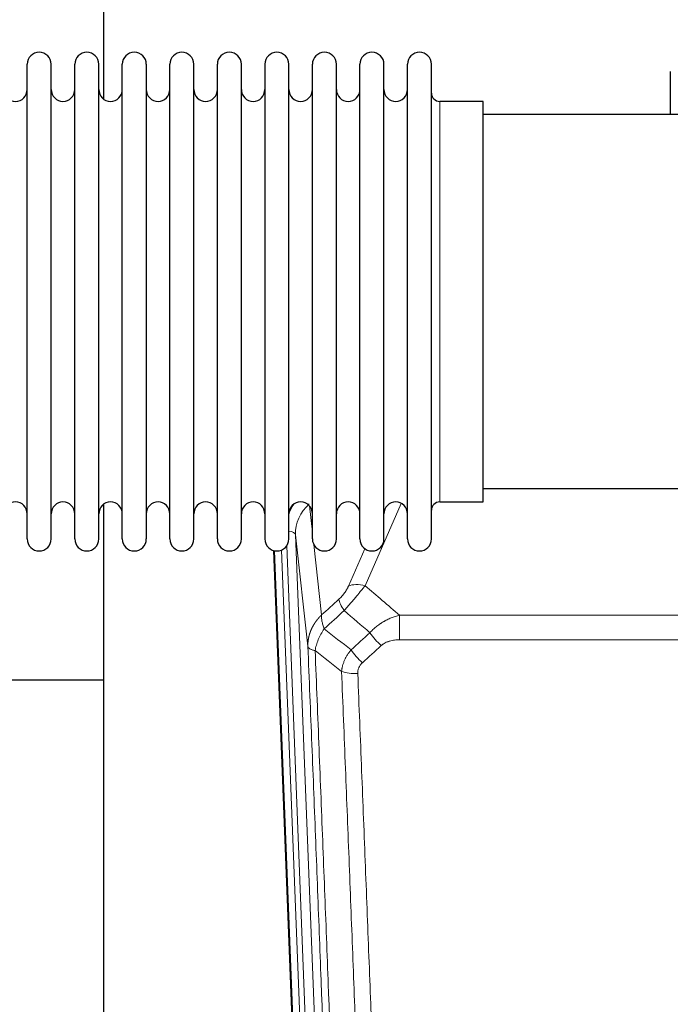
# Model space of a CAD drawing. Header units: inches. Extents: x 0 to 23760, y -13 to 16800.
# Tile 42 of 209: x 5600 to 5876, y 6100 to 6518. Entities that reach past the tile are written whole.
import ezdxf

# ---------------------------------------------------------------- set-up
doc = ezdxf.new("R2010")
doc.units = ezdxf.units.IN
doc.layers.add('254', color=7, linetype='Continuous', true_color=0xffffff)

msp = doc.modelspace()

# ---------------------------------------------------------------- linework, layer by layer
at = {"layer": '254', "color": 2, "linetype": 'Continuous', "lineweight": 25}
for p, q in [((5635.468, 6522.626), (5635.468, 6484.381)), ((5603.008, 6487.776), (5603.008, 6499.177)), ((5613.208, 6487.776), (5613.208, 6499.177)), ((5623.208, 6487.776), (5623.208, 6499.177)), ((5633.408, 6487.776), (5633.408, 6499.177)), ((5643.408, 6487.776), (5643.408, 6499.177)), ((5653.608, 6499.177), (5653.608, 6487.776)), ((5663.608, 6487.776), (5663.608, 6499.177)), ((5673.808, 6487.776), (5673.808, 6499.177)), ((5683.808, 6297.377), (5683.808, 6499.177)), ((5694.008, 6297.377), (5694.008, 6499.177)), ((5704.008, 6499.177), (5704.008, 6297.377)), ((5714.208, 6297.377), (5714.208, 6499.177)), ((5724.208, 6297.377), (5724.208, 6499.177)), ((5734.408, 6297.377), (5734.408, 6499.177)), ((5744.408, 6297.377), (5744.408, 6499.177)), ((5754.608, 6297.377), (5754.608, 6499.177)), ((5764.608, 6297.377), (5764.608, 6499.177)), ((5774.808, 6297.377), (5774.808, 6499.177)), ((5876.308, 6496.102), (5876.308, 6489.637)), ((5876.308, 6489.637), (5876.308, 6477.776)), ((5603.008, 6297.377), (5603.008, 6487.776)), ((5613.208, 6297.377), (5613.208, 6487.776)), ((5623.208, 6297.377), (5623.208, 6487.776)), ((5633.408, 6297.377), (5633.408, 6487.776)), ((5643.408, 6297.377), (5643.408, 6487.776)), ((5653.608, 6487.776), (5653.608, 6297.377)), ((5663.608, 6297.377), (5663.608, 6487.776)), ((5673.808, 6297.377), (5673.808, 6487.776)), ((5796.808, 6483.427), (5778.308, 6483.427)), ((5796.808, 6313.127), (5796.808, 6483.427)), ((5892.808, 6477.777), (5796.808, 6477.777)), ((5796.808, 6318.777), (5892.808, 6318.777)), ((5778.308, 6313.127), (5796.808, 6313.127)), ((5635.468, 6312.168), (5635.468, 6085.367)), ((5720.403, 5973.073), (5707.83, 6292.436)), ((5635.447, 6237.402), (5563.465, 6237.402))]:
    msp.add_line(p, q, dxfattribs=at)
at = {"layer": '254', "color": 110, "linetype": 'Continuous', "lineweight": 13}
for p, q in [((5778.308, 6313.127), (5778.308, 6483.427)), ((5761.975, 6312.53), (5746.595, 6277.5)), ((5722.98, 6311.408), (5724.208, 6300.32)), ((5717.044, 6299.154), (5730.11, 5967.26)), ((5722.292, 6251.748), (5717.044, 6299.154)), ((5720.777, 5969.815), (5708.078, 6292.378)), ((5711.013, 6292.646), (5723.771, 5968.595)), ((5713.3, 6294.47), (5726.118, 5968.887)), ((5724.797, 6294.996), (5728.107, 6265.1)), ((5739.533, 6277.35), (5746.514, 6293.248)), ((5761.222, 6254.549), (5761.222, 6264.98)), ((5761.222, 6264.98), (5994.394, 6264.98)), ((5994.394, 6254.549), (5761.222, 6254.549))]:
    msp.add_line(p, q, dxfattribs=at)
at = {"layer": '254', "color": 2, "linetype": 'Continuous', "lineweight": 25}
for centre, radius, start, end in [((5608.108, 6499.177), 5.1, 0, 180), ((5628.308, 6499.177), 5.1, 0, 180), ((5648.508, 6499.177), 5.1, 0, 180), ((5668.708, 6499.177), 5.1, 0, 180), ((5688.908, 6499.177), 5.1, 0, 180), ((5709.108, 6499.177), 5.1, 0, 180), ((5729.308, 6499.177), 5.1, 0, 180), ((5749.508, 6499.177), 5.1, 0, 180), ((5769.708, 6499.177), 5.1, 0, 180), ((5598.008, 6488.427), 5, 180, 0), ((5618.208, 6488.427), 5, 180, 0), ((5638.408, 6488.427), 5, 180, 0), ((5658.608, 6488.427), 5, 180, 0), ((5678.808, 6488.427), 5, 180, 0), ((5699.008, 6488.427), 5, 180, 0), ((5719.208, 6488.427), 5, 180, 0), ((5739.408, 6488.427), 5, 180, 0), ((5759.608, 6488.427), 5, 180, 0), ((5778.308, 6486.927), 3.5, 180, 270), ((5598.008, 6308.127), 5, 0, 180), ((5618.208, 6308.127), 5, 0, 180), ((5638.408, 6308.127), 5, 0, 180), ((5658.608, 6308.127), 5, 0, 180), ((5678.808, 6308.127), 5, 0, 180), ((5699.008, 6308.127), 5, 0, 180), ((5719.208, 6308.127), 5, 0, 180), ((5739.408, 6308.127), 5, 0, 180), ((5759.608, 6308.127), 5, 0, 180), ((5778.308, 6309.627), 3.5, 90, 180), ((5608.108, 6297.377), 5.1, 180, 0), ((5628.308, 6297.377), 5.1, 180, 0), ((5648.508, 6297.377), 5.1, 180, 0), ((5668.708, 6297.377), 5.1, 180, 0), ((5688.908, 6297.377), 5.1, 180, 0), ((5709.108, 6297.377), 5.1, 180, 0), ((5729.308, 6297.377), 5.1, 180, 0), ((5749.508, 6297.377), 5.1, 180, 0), ((5769.708, 6297.377), 5.1, 180, 0)]:
    msp.add_arc(centre, radius, start, end, dxfattribs=at)
at = {"layer": '254', "color": 110, "linetype": 'Continuous', "lineweight": 13}
for centre, major_axis, ratio, start_param, end_param in [((5737.071, 6301.499), (24.034, -0.11), 0.8859493, 2.6223803, 2.8322909), ((5737.071, 6299.652), (20.033, -0.591), 0.8872905, 2.3837407, 3.2028538), ((5713.052, 6298.934), (3.997, 0.157), 0.4614673, 0.0341943, 1.2593116), ((5746.595, 6271.328), (-9.156, 4.02), 0.5833249, 4.9631119, 5.806783), ((5742.508, 6265.73), (6.719, -7.407), 0.3029797, 3.5431496, 4.2886573), ((5753.463, 6256.343), (6.736, -7.391), 0.3030979, 4.2875497, 5.03344), ((5745.454, 6249.051), (6.729, -7.397), 0.3051216, 4.2889758, 5.0360109), ((5743.482, 6244.457), (-9.992, -0.404), 0.431453, 0.7935197, 1.5533391)]:
    msp.add_ellipse(centre, major_axis=major_axis, ratio=ratio, start_param=start_param, end_param=end_param, dxfattribs=at)
for points, knots in [([(5739.533, 6277.35), (5739.508, 6277.292), (5739.482, 6277.235), (5739.429, 6277.118), (5739.402, 6277.06), (5739.319, 6276.884), (5739.262, 6276.767), (5739.083, 6276.412), (5738.954, 6276.172), (5738.746, 6275.809), (5738.674, 6275.688), (5738.563, 6275.504), (5738.506, 6275.412), (5738.447, 6275.32), (5738.408, 6275.258), (5738.388, 6275.227), (5738.209, 6274.949), (5738.042, 6274.704), (5737.691, 6274.218), (5737.507, 6273.977), (5737.267, 6273.678), (5737.194, 6273.589), (5737.12, 6273.5), (5737.07, 6273.44), (5737.045, 6273.411), (5736.92, 6273.263), (5736.819, 6273.147), (5736.512, 6272.804), (5736.304, 6272.583), (5735.88, 6272.156), (5735.665, 6271.95), (5735.446, 6271.752)], [0, 0, 0, 0, 0.03125, 0.03125, 0.0625, 0.0625, 0.125, 0.125, 0.25, 0.25, 0.3125, 0.3125, 0.34375, 0.359375, 0.359375, 0.375, 0.375, 0.5, 0.5, 0.625, 0.625, 0.65625, 0.671875, 0.671875, 0.6875, 0.6875, 0.75, 0.75, 0.875, 0.875, 1, 1, 1, 1]), ([(5737.699, 6266.92), (5738.083, 6267.358), (5738.853, 6268.242), (5739.629, 6269.141), (5740.213, 6269.822), (5740.408, 6270.05), (5740.652, 6270.336), (5740.701, 6270.393), (5740.798, 6270.507), (5740.945, 6270.679), (5741.09, 6270.85), (5741.574, 6271.42), (5741.958, 6271.874), (5742.717, 6272.777), (5743.093, 6273.227), (5743.557, 6273.785), (5743.65, 6273.897), (5743.834, 6274.119), (5744.109, 6274.451), (5744.38, 6274.779), (5744.914, 6275.428), (5745.262, 6275.853), (5745.771, 6276.479), (5745.939, 6276.686), (5746.188, 6276.994), (5746.27, 6277.096), (5746.433, 6277.299), (5746.514, 6277.399), (5746.595, 6277.5)], [0, 0, 0, 0, 0.125, 0.25, 0.25, 0.3125, 0.3125, 0.328125, 0.328125, 0.34375, 0.375, 0.375, 0.5, 0.5, 0.625, 0.625, 0.65625, 0.65625, 0.6875, 0.75, 0.75, 0.875, 0.875, 0.9375, 0.9375, 0.96875, 0.96875, 1, 1, 1, 1]), ([(5722.292, 6251.748), (5722.291, 6251.768), (5722.29, 6251.808), (5722.288, 6251.868), (5722.286, 6251.927), (5722.285, 6251.987), (5722.284, 6252.047), (5722.283, 6252.106), (5722.282, 6252.166), (5722.282, 6252.226), (5722.281, 6252.285), (5722.281, 6252.345), (5722.282, 6252.405), (5722.282, 6252.464), (5722.283, 6252.524), (5722.284, 6252.583), (5722.285, 6252.643), (5722.287, 6252.703), (5722.288, 6252.762), (5722.29, 6252.822), (5722.292, 6252.881), (5722.295, 6252.941), (5722.297, 6253), (5722.3, 6253.059), (5722.303, 6253.119), (5722.306, 6253.178), (5722.31, 6253.238), (5722.314, 6253.297), (5722.318, 6253.356), (5722.322, 6253.416), (5722.326, 6253.475), (5722.331, 6253.534), (5722.336, 6253.593), (5722.341, 6253.652), (5722.346, 6253.712), (5722.352, 6253.771), (5722.358, 6253.83), (5722.364, 6253.889), (5722.37, 6253.948), (5722.377, 6254.007), (5722.383, 6254.066), (5722.39, 6254.125), (5722.397, 6254.184), (5722.405, 6254.243), (5722.412, 6254.301), (5722.42, 6254.36), (5722.428, 6254.419), (5722.437, 6254.478), (5722.445, 6254.536), (5722.454, 6254.595), (5722.463, 6254.654), (5722.472, 6254.712), (5722.481, 6254.771), (5722.491, 6254.829), (5722.5, 6254.888), (5722.51, 6254.946), (5722.521, 6255.004), (5722.531, 6255.063), (5722.542, 6255.121), (5722.553, 6255.179), (5722.564, 6255.237), (5722.575, 6255.295), (5722.587, 6255.354), (5722.598, 6255.412), (5722.61, 6255.47), (5722.622, 6255.528), (5722.635, 6255.585), (5722.647, 6255.643), (5722.66, 6255.701), (5722.673, 6255.759), (5722.686, 6255.816), (5722.7, 6255.874), (5722.713, 6255.932), (5722.727, 6255.989), (5722.741, 6256.047), (5722.755, 6256.104), (5722.77, 6256.161), (5722.784, 6256.219), (5722.799, 6256.276), (5722.814, 6256.333), (5722.83, 6256.39), (5722.845, 6256.447), (5722.861, 6256.504), (5722.877, 6256.561), (5722.893, 6256.618), (5722.909, 6256.675), (5722.925, 6256.732), (5722.942, 6256.789), (5722.959, 6256.845), (5722.976, 6256.902), (5722.993, 6256.958), (5723.011, 6257.015), (5723.028, 6257.071), (5723.046, 6257.128), (5723.064, 6257.184), (5723.083, 6257.24), (5723.101, 6257.296), (5723.12, 6257.352), (5723.138, 6257.408), (5723.158, 6257.464), (5723.177, 6257.52), (5723.196, 6257.576), (5723.216, 6257.632), (5723.236, 6257.687), (5723.256, 6257.743), (5723.276, 6257.799), (5723.296, 6257.854), (5723.317, 6257.909), (5723.337, 6257.965), (5723.358, 6258.02), (5723.379, 6258.075), (5723.401, 6258.13), (5723.422, 6258.185), (5723.444, 6258.24), (5723.466, 6258.295), (5723.488, 6258.35), (5723.51, 6258.405), (5723.532, 6258.459), (5723.555, 6258.514), (5723.578, 6258.568), (5723.601, 6258.623), (5723.624, 6258.677), (5723.647, 6258.731), (5723.671, 6258.786), (5723.694, 6258.84), (5723.718, 6258.894), (5723.742, 6258.948), (5723.766, 6259.002), (5723.791, 6259.055), (5723.815, 6259.109), (5723.84, 6259.163), (5723.865, 6259.216), (5723.89, 6259.27), (5723.915, 6259.323), (5723.941, 6259.376), (5723.966, 6259.429), (5723.992, 6259.483), (5724.018, 6259.536), (5724.044, 6259.589), (5724.07, 6259.641), (5724.097, 6259.694), (5724.124, 6259.747), (5724.15, 6259.799), (5724.177, 6259.852), (5724.204, 6259.904), (5724.232, 6259.957), (5724.259, 6260.009), (5724.287, 6260.061), (5724.315, 6260.113), (5724.343, 6260.165), (5724.371, 6260.217), (5724.399, 6260.269), (5724.427, 6260.321), (5724.456, 6260.372), (5724.485, 6260.424), (5724.514, 6260.475), (5724.543, 6260.526), (5724.572, 6260.578), (5724.601, 6260.629), (5724.631, 6260.68), (5724.661, 6260.731), (5724.69, 6260.782), (5724.72, 6260.832), (5724.751, 6260.883), (5724.781, 6260.934), (5724.811, 6260.984), (5724.842, 6261.035), (5724.873, 6261.085), (5724.904, 6261.135), (5724.935, 6261.185), (5724.966, 6261.235), (5724.998, 6261.285), (5725.029, 6261.335), (5725.061, 6261.385), (5725.093, 6261.434), (5725.125, 6261.484), (5725.157, 6261.533), (5725.189, 6261.582), (5725.221, 6261.632), (5725.254, 6261.681), (5725.287, 6261.73), (5725.32, 6261.779), (5725.353, 6261.828), (5725.386, 6261.876), (5725.419, 6261.925), (5725.452, 6261.973), (5725.486, 6262.022), (5725.52, 6262.07), (5725.554, 6262.118), (5725.588, 6262.166), (5725.622, 6262.214), (5725.656, 6262.262), (5725.69, 6262.31), (5725.725, 6262.358), (5725.76, 6262.405), (5725.794, 6262.453), (5725.829, 6262.5), (5725.864, 6262.547), (5725.9, 6262.594), (5725.935, 6262.641), (5725.97, 6262.688), (5726.006, 6262.735), (5726.042, 6262.782), (5726.078, 6262.829), (5726.114, 6262.875), (5726.15, 6262.921), (5726.186, 6262.968), (5726.222, 6263.014), (5726.259, 6263.06), (5726.296, 6263.106), (5726.332, 6263.152), (5726.369, 6263.198), (5726.406, 6263.243), (5726.443, 6263.289), (5726.481, 6263.334), (5726.518, 6263.38), (5726.556, 6263.425), (5726.593, 6263.47), (5726.631, 6263.515), (5726.669, 6263.56), (5726.707, 6263.604), (5726.745, 6263.649), (5726.783, 6263.694), (5726.821, 6263.738), (5726.86, 6263.782), (5726.898, 6263.827), (5726.937, 6263.871), (5726.976, 6263.915), (5727.015, 6263.959), (5727.054, 6264.002), (5727.093, 6264.046), (5727.132, 6264.089), (5727.172, 6264.133), (5727.211, 6264.176), (5727.251, 6264.219), (5727.29, 6264.262), (5727.33, 6264.305), (5727.37, 6264.348), (5727.41, 6264.391), (5727.45, 6264.434), (5727.491, 6264.476), (5727.531, 6264.518), (5727.571, 6264.561), (5727.612, 6264.603), (5727.653, 6264.645), (5727.693, 6264.687), (5727.734, 6264.729), (5727.775, 6264.77), (5727.816, 6264.812), (5727.857, 6264.853), (5727.899, 6264.895), (5727.94, 6264.936), (5727.982, 6264.977), (5728.023, 6265.018), (5728.065, 6265.059), (5728.093, 6265.086), (5728.107, 6265.1)], [0, 0, 0, 0, 0.0042303, 0.0084583, 0.0126838, 0.016907, 0.0211277, 0.0253461, 0.0295621, 0.0337757, 0.037987, 0.0421959, 0.0464023, 0.0506064, 0.0548082, 0.0590075, 0.0632045, 0.0673991, 0.0715913, 0.0757811, 0.0799686, 0.0841537, 0.0883364, 0.0925167, 0.0966947, 0.1008703, 0.1050435, 0.1092144, 0.1133829, 0.117549, 0.1217128, 0.1258741, 0.1300332, 0.1341898, 0.1383441, 0.1424961, 0.1466456, 0.1507929, 0.1549377, 0.1590802, 0.1632203, 0.1673581, 0.1714935, 0.1756266, 0.1797573, 0.1838856, 0.1880116, 0.1921352, 0.1962565, 0.2003755, 0.204492, 0.2086063, 0.2127182, 0.2168277, 0.2209349, 0.2250397, 0.2291422, 0.2332423, 0.2373401, 0.2414356, 0.2455287, 0.2496195, 0.2537079, 0.257794, 0.2618777, 0.2659591, 0.2700382, 0.2741149, 0.2781893, 0.2822614, 0.2863311, 0.2903985, 0.2944635, 0.2985262, 0.3025866, 0.3066447, 0.3107004, 0.3147538, 0.3188048, 0.3228536, 0.3269, 0.3309441, 0.3349858, 0.3390253, 0.3430624, 0.3470972, 0.3511296, 0.3551598, 0.3591876, 0.3632131, 0.3672363, 0.3712571, 0.3752757, 0.3792919, 0.3833058, 0.3873174, 0.3913267, 0.3953337, 0.3993384, 0.4033407, 0.4073408, 0.4113385, 0.4153339, 0.419327, 0.4233179, 0.4273064, 0.4312926, 0.4352765, 0.4392581, 0.4432373, 0.4472143, 0.451189, 0.4551614, 0.4591315, 0.4630993, 0.4670648, 0.471028, 0.4749889, 0.4789475, 0.4829038, 0.4868578, 0.4908095, 0.494759, 0.4987061, 0.502651, 0.5065936, 0.5105338, 0.5144718, 0.5184076, 0.522341, 0.5262721, 0.530201, 0.5341276, 0.5380519, 0.5419739, 0.5458936, 0.5498111, 0.5537262, 0.5576392, 0.5615498, 0.5654581, 0.5693642, 0.573268, 0.5771696, 0.5810688, 0.5849658, 0.5888606, 0.592753, 0.5966432, 0.6005311, 0.6044168, 0.6083002, 0.6121813, 0.6160602, 0.6199368, 0.6238111, 0.6276832, 0.6315531, 0.6354206, 0.6392859, 0.643149, 0.6470098, 0.6508684, 0.6547247, 0.6585787, 0.6624305, 0.66628, 0.6701273, 0.6739724, 0.6778152, 0.6816557, 0.685494, 0.6893301, 0.6931639, 0.6969955, 0.7008248, 0.7046519, 0.7084768, 0.7122994, 0.7161198, 0.7199379, 0.7237539, 0.7275675, 0.731379, 0.7351882, 0.7389952, 0.7427999, 0.7466024, 0.7504027, 0.7542008, 0.7579966, 0.7617902, 0.7655816, 0.7693708, 0.7731577, 0.7769424, 0.7807249, 0.7845052, 0.7882833, 0.7920591, 0.7958327, 0.7996042, 0.8033734, 0.8071403, 0.8109051, 0.8146677, 0.818428, 0.8221862, 0.8259421, 0.8296958, 0.8334474, 0.8371967, 0.8409438, 0.8446887, 0.8484314, 0.8521719, 0.8559102, 0.8596463, 0.8633802, 0.867112, 0.8708415, 0.8745688, 0.8782939, 0.8820169, 0.8857376, 0.8894562, 0.8931726, 0.8968867, 0.9005987, 0.9043086, 0.9080162, 0.9117216, 0.9154249, 0.919126, 0.9228249, 0.9265216, 0.9302161, 0.9339085, 0.9375987, 0.9412867, 0.9449725, 0.9486562, 0.9523377, 0.956017, 0.9596942, 0.9633691, 0.967042, 0.9707126, 0.9743811, 0.9780474, 0.9817116, 0.9853736, 0.9890334, 0.9926911, 0.9963466, 1, 1, 1, 1]), ([(5729.212, 6259.214), (5729.106, 6259.497), (5729.005, 6259.779), (5728.818, 6260.336), (5728.731, 6260.612), (5728.571, 6261.154), (5728.499, 6261.421), (5728.37, 6261.945), (5728.314, 6262.202), (5728.217, 6262.703), (5728.177, 6262.947), (5728.114, 6263.421), (5728.092, 6263.651), (5728.051, 6264.316), (5728.06, 6264.727), (5728.107, 6265.1)], [0, 0, 0, 0, 0.125, 0.125, 0.25, 0.25, 0.375, 0.375, 0.5, 0.5, 0.625, 0.625, 0.75, 0.75, 1, 1, 1, 1]), ([(5748.646, 6257.529), (5748.845, 6257.758), (5749.051, 6257.983), (5749.368, 6258.314), (5749.475, 6258.424), (5749.692, 6258.641), (5749.801, 6258.749), (5750.354, 6259.28), (5750.815, 6259.686), (5751.772, 6260.464), (5752.268, 6260.835), (5752.91, 6261.277), (5753.04, 6261.365), (5753.235, 6261.494), (5753.301, 6261.537), (5753.432, 6261.622), (5753.498, 6261.664), (5753.829, 6261.874), (5754.164, 6262.078), (5754.504, 6262.273), (5754.64, 6262.351), (5754.708, 6262.39), (5754.914, 6262.504), (5755.051, 6262.579), (5755.465, 6262.8), (5755.743, 6262.942), (5756.58, 6263.351), (5757.145, 6263.602), (5758.288, 6264.064), (5758.866, 6264.275), (5760.034, 6264.657), (5760.625, 6264.828), (5761.222, 6264.98)], [0, 0, 0, 0, 0.0625, 0.0625, 0.09375, 0.09375, 0.125, 0.125, 0.25, 0.25, 0.375, 0.375, 0.40625, 0.40625, 0.421875, 0.421875, 0.4375, 0.4375, 0.5, 0.515625, 0.515625, 0.53125, 0.53125, 0.5625, 0.5625, 0.625, 0.625, 0.75, 0.75, 0.875, 0.875, 1, 1, 1, 1]), ([(5725.347, 6249.968), (5725.476, 6250.712), (5725.655, 6251.475), (5726.111, 6253.019), (5726.389, 6253.801), (5726.876, 6254.975), (5727.051, 6255.366), (5727.423, 6256.147), (5727.621, 6256.537), (5728.247, 6257.699), (5728.709, 6258.465), (5729.212, 6259.214)], [0, 0, 0, 0, 0.25, 0.25, 0.5, 0.5, 0.625, 0.625, 0.75, 0.75, 1, 1, 1, 1]), ([(5753.463, 6252.073), (5753.588, 6252.188), (5753.718, 6252.298), (5753.92, 6252.458), (5753.988, 6252.51), (5754.126, 6252.611), (5754.195, 6252.661), (5754.548, 6252.903), (5754.842, 6253.079), (5755.452, 6253.397), (5755.768, 6253.54), (5756.176, 6253.7), (5756.258, 6253.731), (5756.423, 6253.792), (5756.505, 6253.821), (5756.754, 6253.904), (5756.92, 6253.956), (5757.421, 6254.101), (5757.758, 6254.183), (5758.438, 6254.32), (5758.78, 6254.376), (5759.47, 6254.464), (5759.817, 6254.496), (5760.516, 6254.538), (5760.868, 6254.549), (5761.222, 6254.549)], [0, 0, 0, 0, 0.0625, 0.0625, 0.09375, 0.09375, 0.125, 0.125, 0.25, 0.25, 0.375, 0.375, 0.40625, 0.40625, 0.4375, 0.4375, 0.5, 0.5, 0.625, 0.625, 0.75, 0.75, 0.875, 0.875, 1, 1, 1, 1]), ([(5734.487, 5929.08), (5734.042, 5941.927), (5733.136, 5967.778), (5731.729, 6007.022), (5730.759, 6033.496), (5730.205, 6048.475), (5730.143, 6050.141), (5730.019, 6053.474), (5729.833, 6058.478), (5729.397, 6070.177), (5729.018, 6080.245), (5728.7, 6088.659), (5728.636, 6090.343), (5728.509, 6093.713), (5728.317, 6098.77), (5727.866, 6110.594), (5727.476, 6120.767), (5726.69, 6141.162), (5725.627, 6168.49), (5723.986, 6209.884), (5722.862, 6237.748), (5722.292, 6251.748)], [0, 0, 0, 0, 0.125, 0.25, 0.375, 0.375, 0.390625, 0.390625, 0.40625, 0.4375, 0.5, 0.5, 0.515625, 0.515625, 0.53125, 0.5625, 0.625, 0.625, 0.75, 0.875, 1, 1, 1, 1]), ([(5722.292, 6251.748), (5722.321, 6251.544), (5722.411, 6251.349), (5722.634, 6251.075), (5722.723, 6250.986), (5722.929, 6250.817), (5723.046, 6250.736), (5723.308, 6250.583), (5723.452, 6250.51), (5723.766, 6250.375), (5723.936, 6250.311), (5724.3, 6250.195), (5724.494, 6250.142), (5724.904, 6250.046), (5725.121, 6250.004), (5725.347, 6249.968)], [0, 0, 0, 0, 0.25, 0.25, 0.375, 0.375, 0.5, 0.5, 0.625, 0.625, 0.75, 0.75, 0.875, 0.875, 1, 1, 1, 1]), ([(5725.347, 6249.968), (5725.919, 6235.915), (5727.046, 6207.944), (5728.691, 6166.393), (5729.758, 6138.961), (5730.546, 6118.488), (5730.937, 6108.277), (5731.389, 6096.409), (5731.581, 6091.332), (5731.709, 6087.949), (5731.773, 6086.259), (5732.092, 6077.813), (5732.472, 6067.706), (5732.91, 6055.963), (5733.096, 6050.94), (5733.22, 6047.594), (5733.282, 6045.922), (5733.838, 6030.886), (5734.811, 6004.311), (5736.222, 5964.917), (5737.13, 5938.968), (5737.576, 5926.071)], [0, 0, 0, 0, 0.125, 0.25, 0.375, 0.375, 0.4375, 0.46875, 0.484375, 0.484375, 0.5, 0.5, 0.5625, 0.59375, 0.609375, 0.609375, 0.625, 0.625, 0.75, 0.875, 1, 1, 1, 1]), ([(5736.599, 6241.1), (5736.635, 6241.494), (5736.689, 6241.889), (5736.777, 6242.383), (5736.795, 6242.482), (5736.835, 6242.68), (5736.856, 6242.779), (5736.922, 6243.076), (5736.97, 6243.274), (5737.126, 6243.865), (5737.368, 6244.648), (5737.675, 6245.424), (5737.931, 6246.004), (5738.043, 6246.244), (5738.162, 6246.484), (5738.21, 6246.58), (5738.234, 6246.628), (5738.307, 6246.771), (5738.357, 6246.867), (5738.611, 6247.341), (5738.83, 6247.715), (5739.295, 6248.45), (5739.789, 6249.174), (5740.341, 6249.874), (5740.632, 6250.218)], [0, 0, 0, 0, 0.125, 0.125, 0.15625, 0.15625, 0.1875, 0.1875, 0.25, 0.25, 0.375, 0.5, 0.5, 0.5625, 0.578125, 0.578125, 0.59375, 0.59375, 0.625, 0.625, 0.75, 0.75, 0.875, 1, 1, 1, 1]), ([(5743.482, 6240.14), (5743.474, 6240.353), (5743.476, 6240.566), (5743.493, 6240.832), (5743.497, 6240.886), (5743.507, 6240.992), (5743.513, 6241.045), (5743.532, 6241.204), (5743.547, 6241.31), (5743.602, 6241.624), (5743.651, 6241.83), (5743.771, 6242.237), (5743.843, 6242.438), (5743.97, 6242.734), (5744.015, 6242.832), (5744.087, 6242.978), (5744.112, 6243.026), (5744.163, 6243.123), (5744.189, 6243.171), (5744.324, 6243.407), (5744.442, 6243.59), (5744.698, 6243.943), (5744.836, 6244.113), (5745.131, 6244.442), (5745.288, 6244.6), (5745.454, 6244.752)], [0, 0, 0, 0, 0.125, 0.125, 0.15625, 0.15625, 0.1875, 0.1875, 0.25, 0.25, 0.375, 0.375, 0.5, 0.5, 0.5625, 0.5625, 0.59375, 0.59375, 0.625, 0.625, 0.75, 0.75, 0.875, 0.875, 1, 1, 1, 1]), ([(5748.573, 5922.503), (5748.135, 5935.2), (5747.243, 5960.745), (5746.321, 5986.592), (5745.618, 6006.09), (5745.382, 6012.609), (5744.906, 6025.683), (5744.666, 6032.239), (5743.939, 6051.963), (5743.448, 6065.183), (5742.823, 6081.797), (5742.698, 6085.124), (5742.446, 6091.786), (5742.067, 6101.792), (5741.684, 6111.833), (5740.913, 6131.966), (5739.869, 6158.94), (5738.259, 6199.792), (5737.157, 6227.288), (5736.599, 6241.1)], [0, 0, 0, 0, 0.125, 0.25, 0.25, 0.3125, 0.3125, 0.375, 0.375, 0.5, 0.5, 0.53125, 0.53125, 0.5625, 0.625, 0.625, 0.75, 0.875, 1, 1, 1, 1]), ([(5743.482, 6240.14), (5744.04, 6226.309), (5745.14, 6198.779), (5746.748, 6157.875), (5747.79, 6130.867), (5748.561, 6110.708), (5748.943, 6100.654), (5749.322, 6090.636), (5749.573, 6083.965), (5749.698, 6080.634), (5750.322, 6063.999), (5750.813, 6050.761), (5751.538, 6031.012), (5751.778, 6024.448), (5752.254, 6011.357), (5752.49, 6004.831), (5753.192, 5985.308), (5754.113, 5959.428), (5755.003, 5933.85), (5755.441, 5921.137)], [0, 0, 0, 0, 0.125, 0.25, 0.375, 0.375, 0.4375, 0.46875, 0.46875, 0.5, 0.5, 0.625, 0.625, 0.6875, 0.6875, 0.75, 0.75, 0.875, 1, 1, 1, 1])]:
    msp.add_open_spline(points, degree=3, knots=knots, dxfattribs=at)
for points in [[(5746.595, 6277.5), (5751.474, 6273.329), (5756.349, 6269.156), (5761.222, 6264.98)], [(5728.107, 6265.1), (5730.553, 6267.315), (5733, 6269.533), (5735.446, 6271.752)], [(5737.699, 6266.92), (5734.871, 6264.349), (5732.041, 6261.78), (5729.212, 6259.214)], [(5748.646, 6257.529), (5744.999, 6260.661), (5741.35, 6263.791), (5737.699, 6266.92)], [(5729.212, 6259.214), (5733.017, 6256.21), (5736.823, 6253.212), (5740.632, 6250.218)], [(5740.632, 6250.218), (5743.303, 6252.653), (5745.975, 6255.09), (5748.646, 6257.529)], [(5736.599, 6241.1), (5732.847, 6244.052), (5729.096, 6247.007), (5725.347, 6249.968)], [(5753.463, 6252.073), (5750.794, 6249.631), (5748.124, 6247.19), (5745.454, 6244.752)]]:
    msp.add_open_spline(points, degree=3, dxfattribs=at)

doc.saveas('drawing.dxf')
